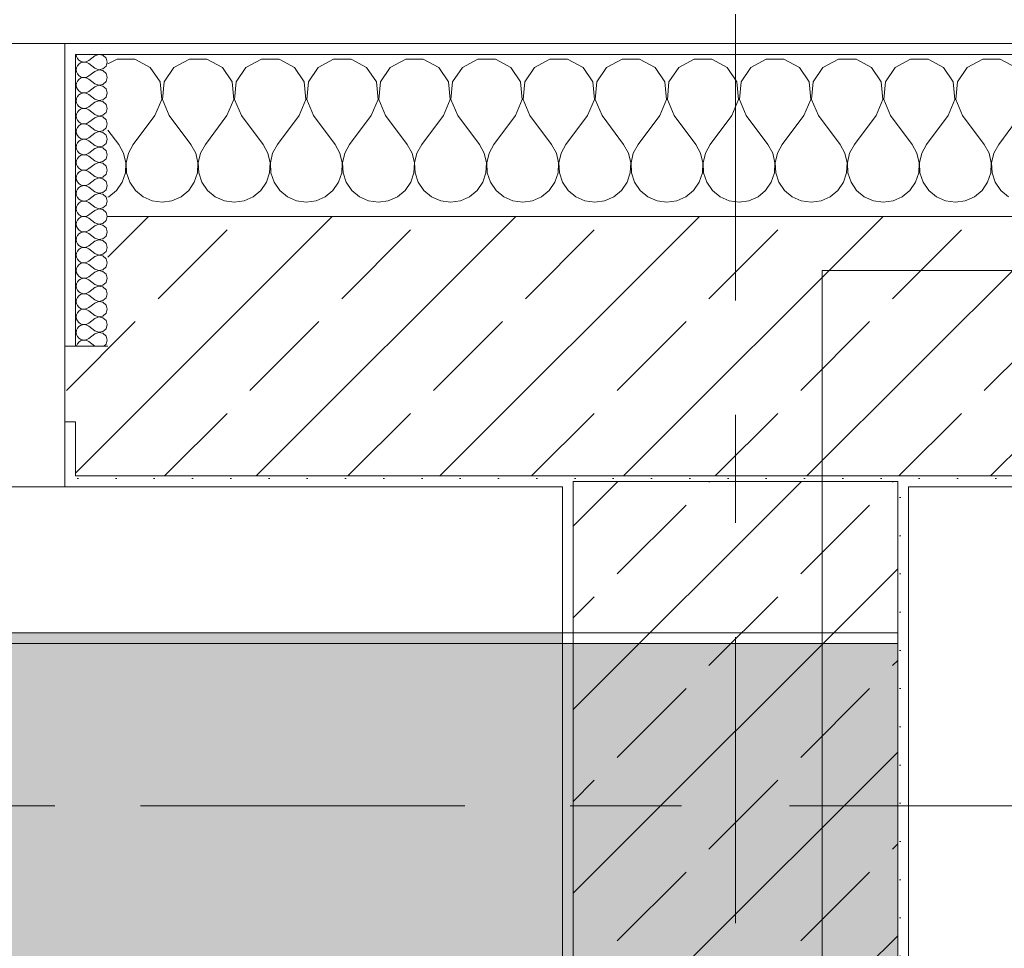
# Model space of a CAD drawing. Header units: metres. Extents: x -3.6 to 84.5, y -11 to 16.8.
# Tile 194 of 256: x 46.7 to 47.6, y 13 to 13.9. Entities that reach past the tile are written whole.
import ezdxf

# ---------------------------------------------------------------- set-up
doc = ezdxf.new("R2010")
doc.units = ezdxf.units.M
doc.header["$MEASUREMENT"] = 0
doc.linetypes.add('Achse', pattern=[0.2, 0.1, -0.05, 0, -0.05])
doc.linetypes.add('Strichlinie doppelt', pattern=[0.546806, 0.264583, -0.105833, 0.070556, -0.105833])
for name, color, linetype in [('451 - Universal.Achsen Raster', 7, 'Continuous'), ('604 - Struktur.Wand Aussen', 7, 'Continuous'), ('607 - Struktur.Stütze', 7, 'Continuous'), ('608 - Struktur.Träger', 7, 'Continuous'), ('610 - Struktur.Treppe_ Rampe', 7, 'Continuous')]:
    doc.layers.add(name, color=color, linetype=linetype)
pattern_1 = [(45, (0, 0), (-0.0848528, 0.0848528), []), (45, (-0.04243, 0.04243), (-0.0848528, 0.0848528), [0.09, -0.03])]
pattern_2 = [(45, (0, 0), (-0.01767767, 0.01767767), [0, -0.025])]
pattern_3 = [(0, (0, 0), (0, 0.08660254), [0, -0.05]), (0, (0.025, 0.0433), (0, 0.08660254), [0, -0.05])]

# ---------------------------------------------------------------- blocks, each defined once
blk = doc.blocks.new('*X39')
at = {"layer": '604 - Struktur.Wand Aussen', "color": 7, "linetype": 'Continuous', "lineweight": 5}
for p, q in [((46.75855, 13.84066), (46.75, 13.83608)), ((46.77479, 13.84066), (46.75855, 13.84066)), ((46.7891, 13.83299), (46.77479, 13.84066)), ((46.82521, 13.84066), (46.8109, 13.83299)), ((46.84145, 13.84066), (46.82521, 13.84066)), ((46.85576, 13.83299), (46.84145, 13.84066)), ((46.89188, 13.84066), (46.87757, 13.83299)), ((46.90812, 13.84066), (46.89188, 13.84066)), ((46.92243, 13.83299), (46.90812, 13.84066)), ((46.95855, 13.84066), (46.94424, 13.83299)), ((46.97479, 13.84066), (46.95855, 13.84066)), ((46.9891, 13.83299), (46.97479, 13.84066)), ((47.02521, 13.84066), (47.0109, 13.83299)), ((47.04145, 13.84066), (47.02521, 13.84066)), ((47.05576, 13.83299), (47.04145, 13.84066)), ((47.09188, 13.84066), (47.07757, 13.83299)), ((47.10812, 13.84066), (47.09188, 13.84066)), ((47.12243, 13.83299), (47.10812, 13.84066)), ((47.15855, 13.84066), (47.14424, 13.83299)), ((47.17479, 13.84066), (47.15855, 13.84066)), ((47.1891, 13.83299), (47.17479, 13.84066)), ((47.22521, 13.84066), (47.2109, 13.83299)), ((47.24145, 13.84066), (47.22521, 13.84066)), ((47.25576, 13.83299), (47.24145, 13.84066)), ((47.29188, 13.84066), (47.27757, 13.83299)), ((47.30812, 13.84066), (47.29188, 13.84066)), ((47.32243, 13.83299), (47.30812, 13.84066)), ((47.35855, 13.84066), (47.34424, 13.83299)), ((47.37479, 13.84066), (47.35855, 13.84066)), ((47.3891, 13.83299), (47.37479, 13.84066)), ((47.42521, 13.84066), (47.4109, 13.83299)), ((47.44145, 13.84066), (47.42521, 13.84066)), ((47.45576, 13.83299), (47.44145, 13.84066)), ((47.49188, 13.84066), (47.47757, 13.83299)), ((47.50812, 13.84066), (47.49188, 13.84066)), ((47.52243, 13.83299), (47.50812, 13.84066)), ((47.55855, 13.84066), (47.54424, 13.83299)), ((47.57479, 13.84066), (47.55855, 13.84066)), ((47.5891, 13.83299), (47.57479, 13.84066)), ((46.79808, 13.81947), (46.7891, 13.83299)), ((46.8109, 13.83299), (46.80192, 13.81947)), ((46.86475, 13.81947), (46.85576, 13.83299)), ((46.87757, 13.83299), (46.86858, 13.81947)), ((46.93142, 13.81947), (46.92243, 13.83299)), ((46.94424, 13.83299), (46.93525, 13.81947)), ((46.99808, 13.81947), (46.9891, 13.83299)), ((47.0109, 13.83299), (47.00192, 13.81947)), ((47.06475, 13.81947), (47.05576, 13.83299)), ((47.07757, 13.83299), (47.06858, 13.81947)), ((47.13142, 13.81947), (47.12243, 13.83299)), ((47.14424, 13.83299), (47.13525, 13.81947)), ((47.19808, 13.81947), (47.1891, 13.83299)), ((47.2109, 13.83299), (47.20192, 13.81947)), ((47.26475, 13.81947), (47.25576, 13.83299)), ((47.27757, 13.83299), (47.26858, 13.81947)), ((47.33142, 13.81947), (47.32243, 13.83299)), ((47.34424, 13.83299), (47.33525, 13.81947)), ((47.39808, 13.81947), (47.3891, 13.83299)), ((47.4109, 13.83299), (47.40192, 13.81947)), ((47.46475, 13.81947), (47.45576, 13.83299)), ((47.47757, 13.83299), (47.46858, 13.81947)), ((47.53142, 13.81947), (47.52243, 13.83299)), ((47.54424, 13.83299), (47.53525, 13.81947)), ((46.79962, 13.8033), (46.79808, 13.81947)), ((46.80192, 13.81947), (46.80038, 13.8033)), ((46.86629, 13.8033), (46.86475, 13.81947)), ((46.86858, 13.81947), (46.86705, 13.8033)), ((46.93295, 13.8033), (46.93142, 13.81947)), ((46.93525, 13.81947), (46.93371, 13.8033)), ((46.99962, 13.8033), (46.99808, 13.81947)), ((47.00192, 13.81947), (47.00038, 13.8033)), ((47.06629, 13.8033), (47.06475, 13.81947)), ((47.06858, 13.81947), (47.06705, 13.8033)), ((47.13295, 13.8033), (47.13142, 13.81947)), ((47.13525, 13.81947), (47.13371, 13.8033)), ((47.19962, 13.8033), (47.19808, 13.81947)), ((47.20192, 13.81947), (47.20038, 13.8033)), ((47.26629, 13.8033), (47.26475, 13.81947)), ((47.26858, 13.81947), (47.26705, 13.8033)), ((47.33295, 13.8033), (47.33142, 13.81947)), ((47.33525, 13.81947), (47.33371, 13.8033)), ((47.39962, 13.8033), (47.39808, 13.81947)), ((47.40192, 13.81947), (47.40038, 13.8033)), ((47.46629, 13.8033), (47.46475, 13.81947)), ((47.46858, 13.81947), (47.46705, 13.8033)), ((47.53295, 13.8033), (47.53142, 13.81947)), ((47.53525, 13.81947), (47.53371, 13.8033)), ((46.79333, 13.78833), (46.79962, 13.8033)), ((46.80038, 13.8033), (46.80667, 13.78833)), ((46.86, 13.78833), (46.86629, 13.8033)), ((46.86705, 13.8033), (46.87333, 13.78833)), ((46.92667, 13.78833), (46.93295, 13.8033)), ((46.93371, 13.8033), (46.94, 13.78833)), ((46.99333, 13.78833), (46.99962, 13.8033)), ((47.00038, 13.8033), (47.00667, 13.78833)), ((47.06, 13.78833), (47.06629, 13.8033)), ((47.06705, 13.8033), (47.07333, 13.78833)), ((47.12667, 13.78833), (47.13295, 13.8033)), ((47.13371, 13.8033), (47.14, 13.78833)), ((47.19333, 13.78833), (47.19962, 13.8033)), ((47.20038, 13.8033), (47.20667, 13.78833)), ((47.26, 13.78833), (47.26629, 13.8033)), ((47.26705, 13.8033), (47.27333, 13.78833)), ((47.32667, 13.78833), (47.33295, 13.8033)), ((47.33371, 13.8033), (47.34, 13.78833)), ((47.39333, 13.78833), (47.39962, 13.8033)), ((47.40038, 13.8033), (47.40667, 13.78833)), ((47.46, 13.78833), (47.46629, 13.8033)), ((47.46705, 13.8033), (47.47333, 13.78833)), ((47.52667, 13.78833), (47.53295, 13.8033)), ((47.53371, 13.8033), (47.54, 13.78833)), ((46.79333, 13.78833), (46.77333, 13.76167)), ((46.80667, 13.78833), (46.82667, 13.76167)), ((46.86, 13.78833), (46.84, 13.76167)), ((46.87333, 13.78833), (46.89333, 13.76167)), ((46.92667, 13.78833), (46.90667, 13.76167)), ((46.94, 13.78833), (46.96, 13.76167)), ((46.99333, 13.78833), (46.97333, 13.76167)), ((47.00667, 13.78833), (47.02667, 13.76167)), ((47.06, 13.78833), (47.04, 13.76167)), ((47.07333, 13.78833), (47.09333, 13.76167)), ((47.12667, 13.78833), (47.10667, 13.76167)), ((47.14, 13.78833), (47.16, 13.76167)), ((47.19333, 13.78833), (47.17333, 13.76167)), ((47.20667, 13.78833), (47.22667, 13.76167)), ((47.26, 13.78833), (47.24, 13.76167)), ((47.27333, 13.78833), (47.29333, 13.76167)), ((47.32667, 13.78833), (47.30667, 13.76167)), ((47.34, 13.78833), (47.36, 13.76167)), ((47.39333, 13.78833), (47.37333, 13.76167)), ((47.40667, 13.78833), (47.42667, 13.76167)), ((47.46, 13.78833), (47.44, 13.76167)), ((47.47333, 13.78833), (47.49333, 13.76167)), ((47.52667, 13.78833), (47.50667, 13.76167)), ((47.54, 13.78833), (47.56, 13.76167)), ((47.59333, 13.78833), (47.57333, 13.76167)), ((46.75, 13.775), (46.76, 13.76167)), ((46.76445, 13.75362), (46.76, 13.76167)), ((46.76653, 13.74466), (46.76445, 13.75362)), ((46.76888, 13.75362), (46.7668, 13.74466)), ((46.77333, 13.76167), (46.76888, 13.75362)), ((46.83112, 13.75362), (46.82667, 13.76167)), ((46.8332, 13.74466), (46.83112, 13.75362)), ((46.83555, 13.75362), (46.83347, 13.74466)), ((46.84, 13.76167), (46.83555, 13.75362)), ((46.89778, 13.75362), (46.89333, 13.76167)), ((46.89987, 13.74466), (46.89778, 13.75362)), ((46.90222, 13.75362), (46.90013, 13.74466)), ((46.90667, 13.76167), (46.90222, 13.75362)), ((46.96445, 13.75362), (46.96, 13.76167)), ((46.96653, 13.74466), (46.96445, 13.75362)), ((46.96888, 13.75362), (46.9668, 13.74466)), ((46.97333, 13.76167), (46.96888, 13.75362)), ((47.03112, 13.75362), (47.02667, 13.76167)), ((47.0332, 13.74466), (47.03112, 13.75362)), ((47.03555, 13.75362), (47.03347, 13.74466)), ((47.04, 13.76167), (47.03555, 13.75362)), ((47.09778, 13.75362), (47.09333, 13.76167)), ((47.09987, 13.74466), (47.09778, 13.75362)), ((47.10222, 13.75362), (47.10013, 13.74466)), ((47.10667, 13.76167), (47.10222, 13.75362)), ((47.16445, 13.75362), (47.16, 13.76167)), ((47.16653, 13.74466), (47.16445, 13.75362)), ((47.16888, 13.75362), (47.1668, 13.74466)), ((47.17333, 13.76167), (47.16888, 13.75362)), ((47.23112, 13.75362), (47.22667, 13.76167)), ((47.2332, 13.74466), (47.23112, 13.75362)), ((47.23555, 13.75362), (47.23347, 13.74466)), ((47.24, 13.76167), (47.23555, 13.75362)), ((47.29778, 13.75362), (47.29333, 13.76167)), ((47.29987, 13.74466), (47.29778, 13.75362)), ((47.30222, 13.75362), (47.30013, 13.74466)), ((47.30667, 13.76167), (47.30222, 13.75362)), ((47.36445, 13.75362), (47.36, 13.76167)), ((47.36653, 13.74466), (47.36445, 13.75362)), ((47.36888, 13.75362), (47.3668, 13.74466)), ((47.37333, 13.76167), (47.36888, 13.75362)), ((47.43112, 13.75362), (47.42667, 13.76167)), ((47.4332, 13.74466), (47.43112, 13.75362)), ((47.43555, 13.75362), (47.43347, 13.74466)), ((47.44, 13.76167), (47.43555, 13.75362)), ((47.49778, 13.75362), (47.49333, 13.76167)), ((47.49987, 13.74466), (47.49778, 13.75362)), ((47.50222, 13.75362), (47.50013, 13.74466)), ((47.50667, 13.76167), (47.50222, 13.75362)), ((47.56445, 13.75362), (47.56, 13.76167)), ((47.56653, 13.74466), (47.56445, 13.75362)), ((47.56888, 13.75362), (47.5668, 13.74466)), ((47.57333, 13.76167), (47.56888, 13.75362)), ((46.76609, 13.73547), (46.76653, 13.74466)), ((46.7668, 13.74466), (46.76725, 13.73547)), ((46.83275, 13.73547), (46.8332, 13.74466)), ((46.83347, 13.74466), (46.83391, 13.73547)), ((46.89942, 13.73547), (46.89987, 13.74466)), ((46.90013, 13.74466), (46.90058, 13.73547)), ((46.96609, 13.73547), (46.96653, 13.74466)), ((46.9668, 13.74466), (46.96725, 13.73547)), ((47.03275, 13.73547), (47.0332, 13.74466)), ((47.03347, 13.74466), (47.03391, 13.73547)), ((47.09942, 13.73547), (47.09987, 13.74466)), ((47.10013, 13.74466), (47.10058, 13.73547)), ((47.16609, 13.73547), (47.16653, 13.74466)), ((47.1668, 13.74466), (47.16725, 13.73547)), ((47.23275, 13.73547), (47.2332, 13.74466)), ((47.23347, 13.74466), (47.23391, 13.73547)), ((47.29942, 13.73547), (47.29987, 13.74466)), ((47.30013, 13.74466), (47.30058, 13.73547)), ((47.36609, 13.73547), (47.36653, 13.74466)), ((47.3668, 13.74466), (47.36725, 13.73547)), ((47.43275, 13.73547), (47.4332, 13.74466)), ((47.43347, 13.74466), (47.43391, 13.73547)), ((47.49942, 13.73547), (47.49987, 13.74466)), ((47.50013, 13.74466), (47.50058, 13.73547)), ((47.56609, 13.73547), (47.56653, 13.74466)), ((47.5668, 13.74466), (47.56725, 13.73547)), ((46.76315, 13.72676), (46.76609, 13.73547)), ((46.76725, 13.73547), (46.77019, 13.72676)), ((46.82981, 13.72676), (46.83275, 13.73547)), ((46.83391, 13.73547), (46.83685, 13.72676)), ((46.89648, 13.72676), (46.89942, 13.73547)), ((46.90058, 13.73547), (46.90352, 13.72676)), ((46.96315, 13.72676), (46.96609, 13.73547)), ((46.96725, 13.73547), (46.97019, 13.72676)), ((47.02981, 13.72676), (47.03275, 13.73547)), ((47.03391, 13.73547), (47.03685, 13.72676)), ((47.09648, 13.72676), (47.09942, 13.73547)), ((47.10058, 13.73547), (47.10352, 13.72676)), ((47.16315, 13.72676), (47.16609, 13.73547)), ((47.16725, 13.73547), (47.17019, 13.72676)), ((47.22981, 13.72676), (47.23275, 13.73547)), ((47.23391, 13.73547), (47.23685, 13.72676)), ((47.29648, 13.72676), (47.29942, 13.73547)), ((47.30058, 13.73547), (47.30352, 13.72676)), ((47.36315, 13.72676), (47.36609, 13.73547)), ((47.36725, 13.73547), (47.37019, 13.72676)), ((47.42981, 13.72676), (47.43275, 13.73547)), ((47.43391, 13.73547), (47.43685, 13.72676)), ((47.49648, 13.72676), (47.49942, 13.73547)), ((47.50058, 13.73547), (47.50352, 13.72676)), ((47.56315, 13.72676), (47.56609, 13.73547)), ((47.56725, 13.73547), (47.57019, 13.72676)), ((46.75794, 13.71918), (46.76315, 13.72676)), ((46.77019, 13.72676), (46.77539, 13.71918)), ((46.82461, 13.71918), (46.82981, 13.72676)), ((46.83685, 13.72676), (46.84206, 13.71918)), ((46.89127, 13.71918), (46.89648, 13.72676)), ((46.90352, 13.72676), (46.90873, 13.71918)), ((46.95794, 13.71918), (46.96315, 13.72676)), ((46.97019, 13.72676), (46.97539, 13.71918)), ((47.02461, 13.71918), (47.02981, 13.72676)), ((47.03685, 13.72676), (47.04206, 13.71918)), ((47.09127, 13.71918), (47.09648, 13.72676)), ((47.10352, 13.72676), (47.10873, 13.71918)), ((47.15794, 13.71918), (47.16315, 13.72676)), ((47.17019, 13.72676), (47.17539, 13.71918)), ((47.22461, 13.71918), (47.22981, 13.72676)), ((47.23685, 13.72676), (47.24206, 13.71918)), ((47.29127, 13.71918), (47.29648, 13.72676)), ((47.30352, 13.72676), (47.30873, 13.71918)), ((47.35794, 13.71918), (47.36315, 13.72676)), ((47.37019, 13.72676), (47.37539, 13.71918)), ((47.42461, 13.71918), (47.42981, 13.72676)), ((47.43685, 13.72676), (47.44206, 13.71918)), ((47.49127, 13.71918), (47.49648, 13.72676)), ((47.50352, 13.72676), (47.50873, 13.71918)), ((47.55794, 13.71918), (47.56315, 13.72676)), ((47.57019, 13.72676), (47.57539, 13.71918)), ((46.75086, 13.71331), (46.75794, 13.71918)), ((46.77539, 13.71918), (46.78248, 13.71331)), ((46.81752, 13.71331), (46.82461, 13.71918)), ((46.84206, 13.71918), (46.84914, 13.71331)), ((46.88419, 13.71331), (46.89127, 13.71918)), ((46.90873, 13.71918), (46.91581, 13.71331)), ((46.95086, 13.71331), (46.95794, 13.71918)), ((46.97539, 13.71918), (46.98248, 13.71331)), ((47.01752, 13.71331), (47.02461, 13.71918)), ((47.04206, 13.71918), (47.04914, 13.71331)), ((47.08419, 13.71331), (47.09127, 13.71918)), ((47.10873, 13.71918), (47.11581, 13.71331)), ((47.15086, 13.71331), (47.15794, 13.71918)), ((47.17539, 13.71918), (47.18248, 13.71331)), ((47.21752, 13.71331), (47.22461, 13.71918)), ((47.24206, 13.71918), (47.24914, 13.71331)), ((47.28419, 13.71331), (47.29127, 13.71918)), ((47.30873, 13.71918), (47.31581, 13.71331)), ((47.35086, 13.71331), (47.35794, 13.71918)), ((47.37539, 13.71918), (47.38248, 13.71331)), ((47.41752, 13.71331), (47.42461, 13.71918)), ((47.44206, 13.71918), (47.44914, 13.71331)), ((47.48419, 13.71331), (47.49127, 13.71918)), ((47.50873, 13.71918), (47.51581, 13.71331)), ((47.55086, 13.71331), (47.55794, 13.71918)), ((47.57539, 13.71918), (47.58248, 13.71331)), ((46.75, 13.71293), (46.75086, 13.71331)), ((46.78248, 13.71331), (46.79089, 13.7096)), ((46.79089, 13.7096), (46.8, 13.70833)), ((46.8, 13.70833), (46.80911, 13.7096)), ((46.80911, 13.7096), (46.81752, 13.71331)), ((46.84914, 13.71331), (46.85756, 13.7096)), ((46.85756, 13.7096), (46.86667, 13.70833)), ((46.86667, 13.70833), (46.87578, 13.7096)), ((46.87578, 13.7096), (46.88419, 13.71331)), ((46.91581, 13.71331), (46.92422, 13.7096)), ((46.92422, 13.7096), (46.93333, 13.70833)), ((46.93333, 13.70833), (46.94244, 13.7096)), ((46.94244, 13.7096), (46.95086, 13.71331)), ((46.98248, 13.71331), (46.99089, 13.7096)), ((46.99089, 13.7096), (47, 13.70833)), ((47, 13.70833), (47.00911, 13.7096)), ((47.00911, 13.7096), (47.01752, 13.71331)), ((47.04914, 13.71331), (47.05756, 13.7096)), ((47.05756, 13.7096), (47.06667, 13.70833)), ((47.06667, 13.70833), (47.07578, 13.7096)), ((47.07578, 13.7096), (47.08419, 13.71331)), ((47.11581, 13.71331), (47.12422, 13.7096)), ((47.12422, 13.7096), (47.13333, 13.70833)), ((47.13333, 13.70833), (47.14244, 13.7096)), ((47.14244, 13.7096), (47.15086, 13.71331)), ((47.18248, 13.71331), (47.19089, 13.7096)), ((47.19089, 13.7096), (47.2, 13.70833)), ((47.2, 13.70833), (47.20911, 13.7096)), ((47.20911, 13.7096), (47.21752, 13.71331)), ((47.24914, 13.71331), (47.25756, 13.7096)), ((47.25756, 13.7096), (47.26667, 13.70833)), ((47.26667, 13.70833), (47.27578, 13.7096)), ((47.27578, 13.7096), (47.28419, 13.71331)), ((47.31581, 13.71331), (47.32422, 13.7096)), ((47.32422, 13.7096), (47.33333, 13.70833)), ((47.33333, 13.70833), (47.34244, 13.7096)), ((47.34244, 13.7096), (47.35086, 13.71331)), ((47.38248, 13.71331), (47.39089, 13.7096)), ((47.39089, 13.7096), (47.4, 13.70833)), ((47.4, 13.70833), (47.40911, 13.7096)), ((47.40911, 13.7096), (47.41752, 13.71331)), ((47.44914, 13.71331), (47.45756, 13.7096)), ((47.45756, 13.7096), (47.46667, 13.70833)), ((47.46667, 13.70833), (47.47578, 13.7096)), ((47.47578, 13.7096), (47.48419, 13.71331)), ((47.51581, 13.71331), (47.52422, 13.7096)), ((47.52422, 13.7096), (47.53333, 13.70833)), ((47.53333, 13.70833), (47.54244, 13.7096)), ((47.54244, 13.7096), (47.55086, 13.71331))]:
    blk.add_line(p, q, dxfattribs=at)
blk = doc.blocks.new('*X66')
at = {"layer": '604 - Struktur.Wand Aussen', "color": 7, "linetype": 'Continuous', "lineweight": 5}
for p, q in [((46.72071, 13.845), (46.72099, 13.84305)), ((46.7415, 13.84497), (46.73786, 13.84357)), ((46.74534, 13.84425), (46.7415, 13.84497)), ((46.74822, 13.84161), (46.74534, 13.84425)), ((46.72099, 13.84305), (46.72178, 13.84124)), ((46.72178, 13.84124), (46.72304, 13.83973)), ((46.72304, 13.83599), (46.72178, 13.83447)), ((46.72304, 13.83973), (46.72466, 13.83861)), ((46.72466, 13.8371), (46.72304, 13.83599)), ((46.72466, 13.83861), (46.72653, 13.83798)), ((46.72653, 13.83773), (46.72466, 13.8371)), ((46.72653, 13.83798), (46.7285, 13.83789)), ((46.7285, 13.83783), (46.72653, 13.83773)), ((46.7285, 13.83789), (46.73042, 13.83833)), ((46.73042, 13.83738), (46.7285, 13.83783)), ((46.73042, 13.83833), (46.73214, 13.83929)), ((46.73214, 13.83643), (46.73042, 13.83738)), ((46.73786, 13.84357), (46.73214, 13.83929)), ((46.73786, 13.83214), (46.73214, 13.83643)), ((46.74929, 13.83786), (46.74822, 13.84161)), ((46.74822, 13.8341), (46.74929, 13.83786)), ((46.72099, 13.83267), (46.72071, 13.83071)), ((46.72071, 13.83071), (46.72099, 13.82876)), ((46.72178, 13.83447), (46.72099, 13.83267)), ((46.72099, 13.82876), (46.72178, 13.82696)), ((46.72178, 13.82696), (46.72304, 13.82544)), ((46.72304, 13.82544), (46.72466, 13.82433)), ((46.73786, 13.82929), (46.73214, 13.825)), ((46.73786, 13.83214), (46.7415, 13.83074)), ((46.7415, 13.83069), (46.73786, 13.82929)), ((46.7415, 13.83074), (46.74534, 13.83147)), ((46.74534, 13.82996), (46.7415, 13.83069)), ((46.74534, 13.83147), (46.74822, 13.8341)), ((46.74822, 13.82733), (46.74534, 13.82996)), ((46.74929, 13.82357), (46.74822, 13.82733)), ((46.72099, 13.81838), (46.72071, 13.81643)), ((46.72071, 13.81643), (46.72099, 13.81448)), ((46.72178, 13.82018), (46.72099, 13.81838)), ((46.72304, 13.8217), (46.72178, 13.82018)), ((46.72466, 13.82282), (46.72304, 13.8217)), ((46.72466, 13.82433), (46.72653, 13.8237)), ((46.72653, 13.82345), (46.72466, 13.82282)), ((46.72653, 13.8237), (46.7285, 13.8236)), ((46.7285, 13.82354), (46.72653, 13.82345)), ((46.7285, 13.8236), (46.73042, 13.82405)), ((46.73042, 13.8231), (46.7285, 13.82354)), ((46.73042, 13.82405), (46.73214, 13.825)), ((46.73214, 13.82214), (46.73042, 13.8231)), ((46.73786, 13.81786), (46.73214, 13.82214)), ((46.73786, 13.81786), (46.7415, 13.81646)), ((46.7415, 13.8164), (46.73786, 13.815)), ((46.7415, 13.81646), (46.74534, 13.81718)), ((46.74534, 13.81567), (46.7415, 13.8164)), ((46.74534, 13.81718), (46.74822, 13.81982)), ((46.74822, 13.81982), (46.74929, 13.82357)), ((46.72099, 13.81448), (46.72178, 13.81267)), ((46.72178, 13.81267), (46.72304, 13.81116)), ((46.72304, 13.80742), (46.72178, 13.8059)), ((46.72304, 13.81116), (46.72466, 13.81004)), ((46.72466, 13.80853), (46.72304, 13.80742)), ((46.72466, 13.81004), (46.72653, 13.80941)), ((46.72653, 13.80916), (46.72466, 13.80853)), ((46.72653, 13.80941), (46.7285, 13.80931)), ((46.7285, 13.80926), (46.72653, 13.80916)), ((46.7285, 13.80931), (46.73042, 13.80976)), ((46.73042, 13.80881), (46.7285, 13.80926)), ((46.73042, 13.80976), (46.73214, 13.81071)), ((46.73214, 13.80786), (46.73042, 13.80881)), ((46.73786, 13.815), (46.73214, 13.81071)), ((46.73786, 13.80357), (46.73214, 13.80786)), ((46.74822, 13.81304), (46.74534, 13.81567)), ((46.74929, 13.80929), (46.74822, 13.81304)), ((46.74822, 13.80553), (46.74929, 13.80929)), ((46.72099, 13.80409), (46.72071, 13.80214)), ((46.72071, 13.80214), (46.72099, 13.80019)), ((46.72178, 13.8059), (46.72099, 13.80409)), ((46.72099, 13.80019), (46.72178, 13.79839)), ((46.72178, 13.79839), (46.72304, 13.79687)), ((46.73786, 13.80071), (46.73214, 13.79643)), ((46.73786, 13.80357), (46.7415, 13.80217)), ((46.7415, 13.80211), (46.73786, 13.80071)), ((46.7415, 13.80217), (46.74534, 13.8029)), ((46.74534, 13.80139), (46.7415, 13.80211)), ((46.74534, 13.8029), (46.74822, 13.80553)), ((46.74822, 13.79876), (46.74534, 13.80139)), ((46.74929, 13.795), (46.74822, 13.79876)), ((46.72099, 13.78981), (46.72071, 13.78786)), ((46.72178, 13.79161), (46.72099, 13.78981)), ((46.72304, 13.79313), (46.72178, 13.79161)), ((46.72304, 13.79687), (46.72466, 13.79575)), ((46.72466, 13.79425), (46.72304, 13.79313)), ((46.72466, 13.79575), (46.72653, 13.79512)), ((46.72653, 13.79488), (46.72466, 13.79425)), ((46.72653, 13.79512), (46.7285, 13.79503)), ((46.7285, 13.79497), (46.72653, 13.79488)), ((46.7285, 13.79503), (46.73042, 13.79547)), ((46.73042, 13.79453), (46.7285, 13.79497)), ((46.73042, 13.79547), (46.73214, 13.79643)), ((46.73214, 13.79357), (46.73042, 13.79453)), ((46.73786, 13.78929), (46.73214, 13.79357)), ((46.73786, 13.78929), (46.7415, 13.78789)), ((46.74534, 13.78861), (46.74822, 13.79124)), ((46.74822, 13.79124), (46.74929, 13.795)), ((46.72071, 13.78786), (46.72099, 13.78591)), ((46.72099, 13.78591), (46.72178, 13.7841)), ((46.72178, 13.7841), (46.72304, 13.78258)), ((46.72304, 13.78258), (46.72466, 13.78147)), ((46.72466, 13.77996), (46.72304, 13.77884)), ((46.72466, 13.78147), (46.72653, 13.78084)), ((46.72653, 13.78059), (46.72466, 13.77996)), ((46.72653, 13.78084), (46.7285, 13.78074)), ((46.7285, 13.78069), (46.72653, 13.78059)), ((46.7285, 13.78074), (46.73042, 13.78119)), ((46.73042, 13.78024), (46.7285, 13.78069)), ((46.73042, 13.78119), (46.73214, 13.78214)), ((46.73214, 13.77929), (46.73042, 13.78024)), ((46.73786, 13.78643), (46.73214, 13.78214)), ((46.7415, 13.78783), (46.73786, 13.78643)), ((46.7415, 13.78789), (46.74534, 13.78861)), ((46.74534, 13.7871), (46.7415, 13.78783)), ((46.74822, 13.78447), (46.74534, 13.7871)), ((46.74929, 13.78071), (46.74822, 13.78447)), ((46.74822, 13.77696), (46.74929, 13.78071)), ((46.72099, 13.77552), (46.72071, 13.77357)), ((46.72071, 13.77357), (46.72099, 13.77162)), ((46.72178, 13.77733), (46.72099, 13.77552)), ((46.72099, 13.77162), (46.72178, 13.76982)), ((46.72304, 13.77884), (46.72178, 13.77733)), ((46.73786, 13.775), (46.73214, 13.77929)), ((46.73786, 13.77214), (46.73214, 13.76786)), ((46.73786, 13.775), (46.7415, 13.7736)), ((46.7415, 13.77354), (46.73786, 13.77214)), ((46.7415, 13.7736), (46.74534, 13.77433)), ((46.74534, 13.77282), (46.7415, 13.77354)), ((46.74534, 13.77433), (46.74822, 13.77696)), ((46.74822, 13.77018), (46.74534, 13.77282)), ((46.72178, 13.76304), (46.72099, 13.76124)), ((46.72178, 13.76982), (46.72304, 13.7683)), ((46.72304, 13.76456), (46.72178, 13.76304)), ((46.72304, 13.7683), (46.72466, 13.76718)), ((46.72466, 13.76567), (46.72304, 13.76456)), ((46.72466, 13.76718), (46.72653, 13.76655)), ((46.72653, 13.7663), (46.72466, 13.76567)), ((46.72653, 13.76655), (46.7285, 13.76646)), ((46.7285, 13.7664), (46.72653, 13.7663)), ((46.7285, 13.76646), (46.73042, 13.7669)), ((46.73042, 13.76595), (46.7285, 13.7664)), ((46.73042, 13.7669), (46.73214, 13.76786)), ((46.73214, 13.765), (46.73042, 13.76595)), ((46.73786, 13.76071), (46.73214, 13.765)), ((46.74534, 13.76004), (46.74822, 13.76267)), ((46.74929, 13.76643), (46.74822, 13.77018)), ((46.74822, 13.76267), (46.74929, 13.76643)), ((46.72099, 13.76124), (46.72071, 13.75929)), ((46.72071, 13.75929), (46.72099, 13.75733)), ((46.72099, 13.75733), (46.72178, 13.75553)), ((46.72178, 13.75553), (46.72304, 13.75401)), ((46.72304, 13.75401), (46.72466, 13.7529)), ((46.72466, 13.7529), (46.72653, 13.75227)), ((46.7285, 13.75217), (46.73042, 13.75262)), ((46.73042, 13.75262), (46.73214, 13.75357)), ((46.73786, 13.75786), (46.73214, 13.75357)), ((46.73786, 13.76071), (46.7415, 13.75931)), ((46.7415, 13.75926), (46.73786, 13.75786)), ((46.7415, 13.75931), (46.74534, 13.76004)), ((46.74534, 13.75853), (46.7415, 13.75926)), ((46.74822, 13.7559), (46.74534, 13.75853)), ((46.74929, 13.75214), (46.74822, 13.7559)), ((46.72099, 13.74695), (46.72071, 13.745)), ((46.72071, 13.745), (46.72099, 13.74305)), ((46.72178, 13.74876), (46.72099, 13.74695)), ((46.72304, 13.75027), (46.72178, 13.74876)), ((46.72466, 13.75139), (46.72304, 13.75027)), ((46.72653, 13.75202), (46.72466, 13.75139)), ((46.72653, 13.75227), (46.7285, 13.75217)), ((46.7285, 13.75211), (46.72653, 13.75202)), ((46.73042, 13.75167), (46.7285, 13.75211)), ((46.73214, 13.75071), (46.73042, 13.75167)), ((46.73786, 13.74643), (46.73214, 13.75071)), ((46.73786, 13.74357), (46.73214, 13.73929)), ((46.73786, 13.74643), (46.7415, 13.74503)), ((46.7415, 13.74497), (46.73786, 13.74357)), ((46.7415, 13.74503), (46.74534, 13.74575)), ((46.74534, 13.74425), (46.7415, 13.74497)), ((46.74534, 13.74575), (46.74822, 13.74839)), ((46.74822, 13.74161), (46.74534, 13.74425)), ((46.74822, 13.74839), (46.74929, 13.75214)), ((46.72099, 13.74305), (46.72178, 13.74124)), ((46.72178, 13.73447), (46.72099, 13.73267)), ((46.72178, 13.74124), (46.72304, 13.73973)), ((46.72304, 13.73599), (46.72178, 13.73447)), ((46.72304, 13.73973), (46.72466, 13.73861)), ((46.72466, 13.7371), (46.72304, 13.73599)), ((46.72466, 13.73861), (46.72653, 13.73798)), ((46.72653, 13.73773), (46.72466, 13.7371)), ((46.72653, 13.73798), (46.7285, 13.73789)), ((46.7285, 13.73783), (46.72653, 13.73773)), ((46.7285, 13.73789), (46.73042, 13.73833)), ((46.73042, 13.73738), (46.7285, 13.73783)), ((46.73042, 13.73833), (46.73214, 13.73929)), ((46.73214, 13.73643), (46.73042, 13.73738)), ((46.73786, 13.73214), (46.73214, 13.73643)), ((46.74929, 13.73786), (46.74822, 13.74161)), ((46.74822, 13.7341), (46.74929, 13.73786)), ((46.72099, 13.73267), (46.72071, 13.73071)), ((46.72071, 13.73071), (46.72099, 13.72876)), ((46.72099, 13.72876), (46.72178, 13.72696)), ((46.72178, 13.72696), (46.72304, 13.72544)), ((46.72304, 13.72544), (46.72466, 13.72433)), ((46.73786, 13.72929), (46.73214, 13.725)), ((46.73786, 13.73214), (46.7415, 13.73074)), ((46.7415, 13.73069), (46.73786, 13.72929)), ((46.7415, 13.73074), (46.74534, 13.73147)), ((46.74534, 13.72996), (46.7415, 13.73069)), ((46.74534, 13.73147), (46.74822, 13.7341)), ((46.74822, 13.72733), (46.74534, 13.72996)), ((46.74929, 13.72357), (46.74822, 13.72733)), ((46.72099, 13.71838), (46.72071, 13.71643)), ((46.72071, 13.71643), (46.72099, 13.71448)), ((46.72178, 13.72018), (46.72099, 13.71838)), ((46.72304, 13.7217), (46.72178, 13.72018)), ((46.72466, 13.72282), (46.72304, 13.7217)), ((46.72466, 13.72433), (46.72653, 13.7237)), ((46.72653, 13.72345), (46.72466, 13.72282)), ((46.72653, 13.7237), (46.7285, 13.7236)), ((46.7285, 13.72354), (46.72653, 13.72345)), ((46.7285, 13.7236), (46.73042, 13.72405)), ((46.73042, 13.7231), (46.7285, 13.72354)), ((46.73042, 13.72405), (46.73214, 13.725)), ((46.73214, 13.72214), (46.73042, 13.7231)), ((46.73786, 13.71786), (46.73214, 13.72214)), ((46.73786, 13.71786), (46.7415, 13.71646)), ((46.7415, 13.7164), (46.73786, 13.715)), ((46.7415, 13.71646), (46.74534, 13.71718)), ((46.74534, 13.71567), (46.7415, 13.7164)), ((46.74534, 13.71718), (46.74822, 13.71982)), ((46.74822, 13.71982), (46.74929, 13.72357)), ((46.72099, 13.71448), (46.72178, 13.71267)), ((46.72178, 13.71267), (46.72304, 13.71116)), ((46.72304, 13.70742), (46.72178, 13.7059)), ((46.72304, 13.71116), (46.72466, 13.71004)), ((46.72466, 13.70853), (46.72304, 13.70742)), ((46.72466, 13.71004), (46.72653, 13.70941)), ((46.72653, 13.70916), (46.72466, 13.70853)), ((46.72653, 13.70941), (46.7285, 13.70931)), ((46.7285, 13.70926), (46.72653, 13.70916)), ((46.7285, 13.70931), (46.73042, 13.70976)), ((46.73042, 13.70881), (46.7285, 13.70926)), ((46.73042, 13.70976), (46.73214, 13.71071)), ((46.73214, 13.70786), (46.73042, 13.70881)), ((46.73786, 13.715), (46.73214, 13.71071)), ((46.73786, 13.70357), (46.73214, 13.70786)), ((46.74822, 13.71304), (46.74534, 13.71567)), ((46.74929, 13.70929), (46.74822, 13.71304)), ((46.74822, 13.70553), (46.74929, 13.70929)), ((46.72099, 13.70409), (46.72071, 13.70214)), ((46.72071, 13.70214), (46.72099, 13.70019)), ((46.72178, 13.7059), (46.72099, 13.70409)), ((46.72099, 13.70019), (46.72178, 13.69839)), ((46.72178, 13.69839), (46.72304, 13.69687)), ((46.73786, 13.70071), (46.73214, 13.69643)), ((46.73786, 13.70357), (46.7415, 13.70217)), ((46.7415, 13.70211), (46.73786, 13.70071)), ((46.7415, 13.70217), (46.74534, 13.7029)), ((46.74534, 13.70139), (46.7415, 13.70211)), ((46.74534, 13.7029), (46.74822, 13.70553)), ((46.74822, 13.69876), (46.74534, 13.70139)), ((46.74929, 13.695), (46.74822, 13.69876)), ((46.72099, 13.68981), (46.72071, 13.68786)), ((46.72178, 13.69161), (46.72099, 13.68981)), ((46.72304, 13.69313), (46.72178, 13.69161)), ((46.72304, 13.69687), (46.72466, 13.69575)), ((46.72466, 13.69425), (46.72304, 13.69313)), ((46.72466, 13.69575), (46.72653, 13.69512)), ((46.72653, 13.69488), (46.72466, 13.69425)), ((46.72653, 13.69512), (46.7285, 13.69503)), ((46.7285, 13.69497), (46.72653, 13.69488)), ((46.7285, 13.69503), (46.73042, 13.69547)), ((46.73042, 13.69453), (46.7285, 13.69497)), ((46.73042, 13.69547), (46.73214, 13.69643)), ((46.73214, 13.69357), (46.73042, 13.69453)), ((46.73786, 13.68929), (46.73214, 13.69357)), ((46.73786, 13.68929), (46.7415, 13.68789)), ((46.74534, 13.68861), (46.74822, 13.69124)), ((46.74822, 13.69124), (46.74929, 13.695)), ((46.72071, 13.68786), (46.72099, 13.68591)), ((46.72099, 13.68591), (46.72178, 13.6841)), ((46.72178, 13.6841), (46.72304, 13.68258)), ((46.72304, 13.68258), (46.72466, 13.68147)), ((46.72466, 13.67996), (46.72304, 13.67884)), ((46.72466, 13.68147), (46.72653, 13.68084)), ((46.72653, 13.68059), (46.72466, 13.67996)), ((46.72653, 13.68084), (46.7285, 13.68074)), ((46.7285, 13.68069), (46.72653, 13.68059)), ((46.7285, 13.68074), (46.73042, 13.68119)), ((46.73042, 13.68024), (46.7285, 13.68069)), ((46.73042, 13.68119), (46.73214, 13.68214)), ((46.73214, 13.67929), (46.73042, 13.68024)), ((46.73786, 13.68643), (46.73214, 13.68214)), ((46.7415, 13.68783), (46.73786, 13.68643)), ((46.7415, 13.68789), (46.74534, 13.68861)), ((46.74534, 13.6871), (46.7415, 13.68783)), ((46.74822, 13.68447), (46.74534, 13.6871)), ((46.74929, 13.68071), (46.74822, 13.68447)), ((46.74822, 13.67696), (46.74929, 13.68071)), ((46.72099, 13.67552), (46.72071, 13.67357)), ((46.72071, 13.67357), (46.72099, 13.67162)), ((46.72178, 13.67733), (46.72099, 13.67552)), ((46.72099, 13.67162), (46.72178, 13.66982)), ((46.72304, 13.67884), (46.72178, 13.67733)), ((46.73786, 13.675), (46.73214, 13.67929)), ((46.73786, 13.67214), (46.73214, 13.66786)), ((46.73786, 13.675), (46.7415, 13.6736)), ((46.7415, 13.67354), (46.73786, 13.67214)), ((46.7415, 13.6736), (46.74534, 13.67433)), ((46.74534, 13.67282), (46.7415, 13.67354)), ((46.74534, 13.67433), (46.74822, 13.67696)), ((46.74822, 13.67018), (46.74534, 13.67282)), ((46.72178, 13.66304), (46.72099, 13.66124)), ((46.72178, 13.66982), (46.72304, 13.6683)), ((46.72304, 13.66456), (46.72178, 13.66304)), ((46.72304, 13.6683), (46.72466, 13.66718)), ((46.72466, 13.66567), (46.72304, 13.66456)), ((46.72466, 13.66718), (46.72653, 13.66655)), ((46.72653, 13.6663), (46.72466, 13.66567)), ((46.72653, 13.66655), (46.7285, 13.66646)), ((46.7285, 13.6664), (46.72653, 13.6663)), ((46.7285, 13.66646), (46.73042, 13.6669)), ((46.73042, 13.66595), (46.7285, 13.6664)), ((46.73042, 13.6669), (46.73214, 13.66786)), ((46.73214, 13.665), (46.73042, 13.66595)), ((46.73786, 13.66071), (46.73214, 13.665)), ((46.74534, 13.66004), (46.74822, 13.66267)), ((46.74929, 13.66643), (46.74822, 13.67018)), ((46.74822, 13.66267), (46.74929, 13.66643)), ((46.72099, 13.66124), (46.72071, 13.65929)), ((46.72071, 13.65929), (46.72099, 13.65733)), ((46.72099, 13.65733), (46.72178, 13.65553)), ((46.72178, 13.65553), (46.72304, 13.65401)), ((46.72304, 13.65401), (46.72466, 13.6529)), ((46.72466, 13.6529), (46.72653, 13.65227)), ((46.7285, 13.65217), (46.73042, 13.65262)), ((46.73042, 13.65262), (46.73214, 13.65357)), ((46.73786, 13.65786), (46.73214, 13.65357)), ((46.73786, 13.66071), (46.7415, 13.65931)), ((46.7415, 13.65926), (46.73786, 13.65786)), ((46.7415, 13.65931), (46.74534, 13.66004)), ((46.74534, 13.65853), (46.7415, 13.65926)), ((46.74822, 13.6559), (46.74534, 13.65853)), ((46.74929, 13.65214), (46.74822, 13.6559)), ((46.72099, 13.64695), (46.72071, 13.645)), ((46.72071, 13.645), (46.72099, 13.64305)), ((46.72178, 13.64876), (46.72099, 13.64695)), ((46.72304, 13.65027), (46.72178, 13.64876)), ((46.72466, 13.65139), (46.72304, 13.65027)), ((46.72653, 13.65202), (46.72466, 13.65139)), ((46.72653, 13.65227), (46.7285, 13.65217)), ((46.7285, 13.65211), (46.72653, 13.65202)), ((46.73042, 13.65167), (46.7285, 13.65211)), ((46.73214, 13.65071), (46.73042, 13.65167)), ((46.73786, 13.64643), (46.73214, 13.65071)), ((46.73786, 13.64357), (46.73214, 13.63929)), ((46.73786, 13.64643), (46.7415, 13.64503)), ((46.7415, 13.64497), (46.73786, 13.64357)), ((46.7415, 13.64503), (46.74534, 13.64575)), ((46.74534, 13.64425), (46.7415, 13.64497)), ((46.74534, 13.64575), (46.74822, 13.64839)), ((46.74822, 13.64161), (46.74534, 13.64425)), ((46.74822, 13.64839), (46.74929, 13.65214)), ((46.72099, 13.64305), (46.72178, 13.64124)), ((46.72178, 13.63447), (46.72099, 13.63267)), ((46.72178, 13.64124), (46.72304, 13.63973)), ((46.72304, 13.63599), (46.72178, 13.63447)), ((46.72304, 13.63973), (46.72466, 13.63861)), ((46.72466, 13.6371), (46.72304, 13.63599)), ((46.72466, 13.63861), (46.72653, 13.63798)), ((46.72653, 13.63773), (46.72466, 13.6371)), ((46.72653, 13.63798), (46.7285, 13.63789)), ((46.7285, 13.63783), (46.72653, 13.63773)), ((46.7285, 13.63789), (46.73042, 13.63833)), ((46.73042, 13.63738), (46.7285, 13.63783)), ((46.73042, 13.63833), (46.73214, 13.63929)), ((46.73214, 13.63643), (46.73042, 13.63738)), ((46.73786, 13.63214), (46.73214, 13.63643)), ((46.74929, 13.63786), (46.74822, 13.64161)), ((46.74822, 13.6341), (46.74929, 13.63786)), ((46.72099, 13.63267), (46.72071, 13.63071)), ((46.72071, 13.63071), (46.72099, 13.62876)), ((46.72099, 13.62876), (46.72178, 13.62696)), ((46.72178, 13.62696), (46.72304, 13.62544)), ((46.72304, 13.62544), (46.72466, 13.62433)), ((46.73786, 13.62929), (46.73214, 13.625)), ((46.73786, 13.63214), (46.7415, 13.63074)), ((46.7415, 13.63069), (46.73786, 13.62929)), ((46.7415, 13.63074), (46.74534, 13.63147)), ((46.74534, 13.62996), (46.7415, 13.63069)), ((46.74534, 13.63147), (46.74822, 13.6341)), ((46.74822, 13.62733), (46.74534, 13.62996)), ((46.74929, 13.62357), (46.74822, 13.62733)), ((46.72099, 13.61838), (46.72071, 13.61643)), ((46.72071, 13.61643), (46.72099, 13.61448)), ((46.72178, 13.62018), (46.72099, 13.61838)), ((46.72304, 13.6217), (46.72178, 13.62018)), ((46.72466, 13.62282), (46.72304, 13.6217)), ((46.72466, 13.62433), (46.72653, 13.6237)), ((46.72653, 13.62345), (46.72466, 13.62282)), ((46.72653, 13.6237), (46.7285, 13.6236)), ((46.7285, 13.62354), (46.72653, 13.62345)), ((46.7285, 13.6236), (46.73042, 13.62405)), ((46.73042, 13.6231), (46.7285, 13.62354)), ((46.73042, 13.62405), (46.73214, 13.625)), ((46.73214, 13.62214), (46.73042, 13.6231)), ((46.73786, 13.61786), (46.73214, 13.62214)), ((46.73786, 13.61786), (46.7415, 13.61646)), ((46.7415, 13.6164), (46.73786, 13.615)), ((46.7415, 13.61646), (46.74534, 13.61718)), ((46.74534, 13.61567), (46.7415, 13.6164)), ((46.74534, 13.61718), (46.74822, 13.61982)), ((46.74822, 13.61982), (46.74929, 13.62357)), ((46.72099, 13.61448), (46.72178, 13.61267)), ((46.72178, 13.61267), (46.72304, 13.61116)), ((46.72304, 13.60742), (46.72178, 13.6059)), ((46.72304, 13.61116), (46.72466, 13.61004)), ((46.72466, 13.60853), (46.72304, 13.60742)), ((46.72466, 13.61004), (46.72653, 13.60941)), ((46.72653, 13.60916), (46.72466, 13.60853)), ((46.72653, 13.60941), (46.7285, 13.60931)), ((46.7285, 13.60926), (46.72653, 13.60916)), ((46.7285, 13.60931), (46.73042, 13.60976)), ((46.73042, 13.60881), (46.7285, 13.60926)), ((46.73042, 13.60976), (46.73214, 13.61071)), ((46.73214, 13.60786), (46.73042, 13.60881)), ((46.73786, 13.615), (46.73214, 13.61071)), ((46.73786, 13.60357), (46.73214, 13.60786)), ((46.74822, 13.61304), (46.74534, 13.61567)), ((46.74929, 13.60929), (46.74822, 13.61304)), ((46.74822, 13.60553), (46.74929, 13.60929)), ((46.72099, 13.60409), (46.72071, 13.60214)), ((46.72071, 13.60214), (46.72099, 13.60019)), ((46.72178, 13.6059), (46.72099, 13.60409)), ((46.72099, 13.60019), (46.72178, 13.59839)), ((46.72178, 13.59839), (46.72304, 13.59687)), ((46.73786, 13.60071), (46.73214, 13.59643)), ((46.73786, 13.60357), (46.7415, 13.60217)), ((46.7415, 13.60211), (46.73786, 13.60071)), ((46.7415, 13.60217), (46.74534, 13.6029)), ((46.74534, 13.60139), (46.7415, 13.60211)), ((46.74534, 13.6029), (46.74822, 13.60553)), ((46.74822, 13.59876), (46.74534, 13.60139)), ((46.74929, 13.595), (46.74822, 13.59876)), ((46.72099, 13.58981), (46.72071, 13.58786)), ((46.72178, 13.59161), (46.72099, 13.58981)), ((46.72304, 13.59313), (46.72178, 13.59161)), ((46.72304, 13.59687), (46.72466, 13.59575)), ((46.72466, 13.59425), (46.72304, 13.59313)), ((46.72466, 13.59575), (46.72653, 13.59512)), ((46.72653, 13.59488), (46.72466, 13.59425)), ((46.72653, 13.59512), (46.7285, 13.59503)), ((46.7285, 13.59497), (46.72653, 13.59488)), ((46.7285, 13.59503), (46.73042, 13.59547)), ((46.73042, 13.59453), (46.7285, 13.59497)), ((46.73042, 13.59547), (46.73214, 13.59643)), ((46.73214, 13.59357), (46.73042, 13.59453)), ((46.73786, 13.58929), (46.73214, 13.59357)), ((46.73786, 13.58929), (46.7415, 13.58789)), ((46.74534, 13.58861), (46.74822, 13.59124)), ((46.74822, 13.59124), (46.74929, 13.595)), ((46.72071, 13.58786), (46.72099, 13.58591)), ((46.72099, 13.58591), (46.72178, 13.5841)), ((46.72178, 13.5841), (46.72304, 13.58258)), ((46.72304, 13.58258), (46.72466, 13.58147)), ((46.72466, 13.57996), (46.72304, 13.57884)), ((46.72466, 13.58147), (46.72653, 13.58084)), ((46.72653, 13.58059), (46.72466, 13.57996)), ((46.72653, 13.58084), (46.7285, 13.58074)), ((46.7285, 13.58069), (46.72653, 13.58059)), ((46.7285, 13.58074), (46.73042, 13.58119)), ((46.73042, 13.58024), (46.7285, 13.58069)), ((46.73042, 13.58119), (46.73214, 13.58214)), ((46.73214, 13.57929), (46.73042, 13.58024)), ((46.73786, 13.58643), (46.73214, 13.58214)), ((46.7415, 13.58783), (46.73786, 13.58643)), ((46.7415, 13.58789), (46.74534, 13.58861)), ((46.74534, 13.5871), (46.7415, 13.58783)), ((46.74822, 13.58447), (46.74534, 13.5871)), ((46.74929, 13.58071), (46.74822, 13.58447)), ((46.74822, 13.57696), (46.74929, 13.58071)), ((46.72099, 13.57552), (46.72091, 13.575)), ((46.72178, 13.57733), (46.72099, 13.57552)), ((46.72304, 13.57884), (46.72178, 13.57733)), ((46.73786, 13.575), (46.73214, 13.57929)), ((46.74608, 13.575), (46.74822, 13.57696))]:
    blk.add_line(p, q, dxfattribs=at)

msp = doc.modelspace()

# ---------------------------------------------------------------- hatches: boundary and pattern name
at = {"layer": '604 - Struktur.Wand Aussen', "linetype": 'Continuous', "lineweight": 0, "true_color": 0x000000}
h = msp.add_hatch(dxfattribs=at)
h.set_pattern_fill('Verputz_0001', color=18, style=0, pattern_type=2)
h.set_pattern_definition(pattern_3)
h.paths.add_polyline_path([(46.72, 13.855), (46.71, 13.855), (46.71, 13.575), (46.72, 13.575)])
h = msp.add_hatch(dxfattribs=at)
h.set_pattern_fill('Verputz_0001', color=18, style=0, pattern_type=2)
h.set_pattern_definition(pattern_3)
h.paths.add_polyline_path([(46.72, 13.845), (48.14, 13.845), (48.14, 13.855), (46.72, 13.855)])
h = msp.add_hatch(dxfattribs=at)
h.set_pattern_fill('Beton__Stahlbeton_0001', color=18, style=0, pattern_type=2)
h.set_pattern_definition(pattern_1)
h.paths.add_polyline_path([(46.71, 13.575), (46.71, 13.505), (46.72, 13.505), (46.72, 13.455), (48.14, 13.455), (48.14, 13.565), (48.15, 13.565), (48.15, 13.645), (48.14, 13.645), (48.08, 13.645), (48.08, 13.695), (46.75, 13.695), (46.75, 13.575), (46.72, 13.575)])
h = msp.add_hatch(dxfattribs=at)
h.set_pattern_fill('Gips_0001', color=18, style=0, pattern_type=2)
h.set_pattern_definition(pattern_2)
h.paths.add_polyline_path([(46.72, 13.445), (46.72, 13.505), (46.71, 13.505), (46.71, 13.445)])
h = msp.add_hatch(dxfattribs=at)
h.set_pattern_fill('Gips_0001', color=18, style=0, pattern_type=2)
h.set_pattern_definition(pattern_2)
h.paths.add_polyline_path([(46.72, 13.445), (47.16999, 13.445), (47.16999, 13.455), (46.72, 13.455)])
h = msp.add_hatch(dxfattribs=at)
h.set_pattern_fill('Gips_0001', color=18, style=0, pattern_type=2)
h.set_pattern_definition(pattern_2)
h.paths.add_polyline_path([(47.48999, 13.455), (47.48999, 13.445), (48.14, 13.445), (48.14, 13.455)])
at = {"layer": '607 - Struktur.Stütze', "linetype": 'Continuous', "lineweight": 0, "true_color": 0x000000}
h = msp.add_hatch(dxfattribs=at)
h.set_pattern_fill('Gips_0001', color=18, style=0, pattern_type=2)
h.set_pattern_definition(pattern_2)
h.paths.add_polyline_path([(47.16999, 13.445), (47.17999, 13.445), (47.17999, 13.44998), (47.47999, 13.44998), (47.47999, 13.445), (47.48999, 13.445), (47.48999, 13.455), (47.16999, 13.455)])
h = msp.add_hatch(dxfattribs=at)
h.set_pattern_fill('Gips_0001', color=18, style=0, pattern_type=2)
h.set_pattern_definition(pattern_2)
h.paths.add_polyline_path([(47.16999, 13.445), (47.16999, 12.98998), (47.26002, 12.98998), (47.26002, 12.99998), (47.17999, 12.99998), (47.17999, 13.445)])
h = msp.add_hatch(dxfattribs=at)
h.set_pattern_fill('Beton__Stahlbeton_0001', color=18, style=0, pattern_type=2)
h.set_pattern_definition(pattern_1)
h.paths.add_polyline_path([(47.17999, 12.99998), (47.47999, 12.99998), (47.47999, 13.44998), (47.17999, 13.44998)])
h = msp.add_hatch(dxfattribs=at)
h.set_pattern_fill('Gips_0001', color=18, style=0, pattern_type=2)
h.set_pattern_definition(pattern_2)
h.paths.add_polyline_path([(47.47999, 12.99998), (47.41003, 12.99998), (47.41003, 12.98998), (47.48999, 12.98998), (47.48999, 13.445), (47.47999, 13.445)])
at = {"layer": '608 - Struktur.Träger', "linetype": 'Continuous', "lineweight": 0, "true_color": 0x000000}
h = msp.add_hatch(dxfattribs=at)
h.set_pattern_fill('Gips_0001', color=18, style=0, pattern_type=2)
h.set_pattern_definition(pattern_2)
h.paths.add_polyline_path([(43.88999, 13.30998), (43.88999, 13.29998), (47.16999, 13.29998), (47.16999, 13.30998)])
h = msp.add_hatch(dxfattribs=at)
h.set_pattern_fill('Beton__Stahlbeton_0001', color=18, style=0, pattern_type=2)
h.set_pattern_definition(pattern_1)
h.paths.add_polyline_path([(15.08999, 13.29998), (14.77999, 13.29998), (14.77999, 12.99998), (15.08999, 12.99998), (18.36999, 12.99998), (18.68999, 12.99998), (21.96999, 12.99998), (22.28999, 12.99998), (25.56999, 12.99998), (25.88999, 12.99998), (29.16999, 12.99998), (29.48999, 12.99998), (32.76999, 12.99998), (33.08999, 12.99998), (36.36999, 12.99998), (36.68999, 12.99998), (39.96999, 12.99998), (40.28999, 12.99998), (43.56999, 12.99998), (43.88999, 12.99998), (47.16999, 12.99998), (47.47999, 12.99998), (47.47999, 13.29998), (47.16999, 13.29998), (43.88999, 13.29998), (43.56999, 13.29998), (40.28999, 13.29998), (39.96999, 13.29998), (36.68999, 13.29998), (36.36999, 13.29998), (33.08999, 13.29998), (32.76999, 13.29998), (29.48999, 13.29998), (29.16999, 13.29998), (25.88999, 13.29998), (25.56999, 13.29998), (22.28999, 13.29998), (21.96999, 13.29998), (18.68999, 13.29998), (18.36999, 13.29998)])

# ---------------------------------------------------------------- linework, layer by layer
at = {"layer": '451 - Universal.Achsen Raster', "color": 160, "linetype": 'Strichlinie doppelt', "lineweight": 9, "true_color": 0x3232ff}
for p, q in [((47.32999, -10.585), (47.32999, 16.355)), ((64.93502, 13.14998), (-3.175, 13.14998))]:
    msp.add_line(p, q, dxfattribs=at)
at = {"layer": '604 - Struktur.Wand Aussen', "color": 7, "linetype": 'Continuous', "lineweight": 13}
for p, q in [((46.71, 13.855), (44.31, 13.855)), ((48.08, 13.695), (46.75, 13.695)), ((46.71, 13.575), (46.71, 13.505)), ((46.72, 13.455), (46.72, 13.505)), ((46.72, 13.455), (48.14, 13.455)), ((44.31, 13.445), (46.71, 13.445))]:
    msp.add_line(p, q, dxfattribs=at)
at = {"layer": '604 - Struktur.Wand Aussen', "color": 7, "linetype": 'Continuous', "lineweight": 5}
for p, q in [((46.71, 13.855), (46.71, 13.845)), ((46.72, 13.855), (46.71, 13.855)), ((46.71, 13.845), (46.71, 13.705)), ((46.75, 13.845), (46.72, 13.845)), ((46.72, 13.575), (46.72, 13.845)), ((46.72, 13.845), (46.72, 13.575)), ((48.08, 13.845), (46.75, 13.845)), ((46.71, 13.705), (46.71, 13.695)), ((46.71, 13.695), (46.71, 13.575)), ((46.72, 13.575), (46.71, 13.575)), ((46.75, 13.575), (46.72, 13.575)), ((46.71, 13.505), (46.71, 13.455)), ((46.72, 13.505), (46.71, 13.505)), ((46.71, 13.455), (46.71, 13.445)), ((46.72, 13.445), (46.71, 13.445))]:
    msp.add_line(p, q, dxfattribs=at)
at = {"layer": '604 - Struktur.Wand Aussen', "color": 7, "linetype": 'Continuous', "lineweight": 5, "flags": 128}
for points in [[(48.14, 13.855), (46.72, 13.855)], [(46.72, 13.445), (47.16999, 13.445)], [(47.48999, 13.445), (48.14, 13.445)]]:
    msp.add_lwpolyline(points, dxfattribs=at)
at = {"layer": '607 - Struktur.Stütze', "color": 7, "linetype": 'Continuous', "lineweight": 5, "flags": 128}
for points in [[(47.16999, 13.445), (47.16999, 12.98998), (47.26002, 12.98998)], [(47.41003, 12.98998), (47.48999, 12.98998), (47.48999, 13.445)]]:
    msp.add_lwpolyline(points, dxfattribs=at)
at = {"layer": '607 - Struktur.Stütze', "color": 7, "linetype": 'Continuous', "lineweight": 13, "flags": 128}
msp.add_lwpolyline([(47.17999, 12.99998), (47.47999, 12.99998), (47.47999, 13.44998), (47.17999, 13.44998)], close=True, dxfattribs=at)
at = {"layer": '608 - Struktur.Träger', "color": 7, "linetype": 'Continuous', "lineweight": 13}
for p, q in [((14.77999, 13.30998), (47.47999, 13.30998)), ((47.47999, 12.98998), (47.47999, 13.30998)), ((47.16999, 13.29998), (43.88999, 13.29998)), ((47.47999, 13.29998), (47.16999, 13.29998))]:
    msp.add_line(p, q, dxfattribs=at)
at = {"layer": '608 - Struktur.Träger', "color": 7, "linetype": 'Continuous', "lineweight": 5}
for q in [(43.88999, 13.30998), (47.16999, 13.29998)]:
    msp.add_line((47.16999, 13.30998), q, dxfattribs=at)
at = {"layer": '608 - Struktur.Träger', "color": 7, "linetype": 'Continuous', "lineweight": 9}
msp.add_line((47.47999, 13.29998), (47.47999, 12.99998), dxfattribs=at)
at = {"layer": '608 - Struktur.Träger', "color": 7, "linetype": 'Achse', "lineweight": 9}
msp.add_line((14.77999, 13.14998), (47.47999, 13.14998), dxfattribs=at)
at = {"layer": '610 - Struktur.Treppe_ Rampe', "color": 7, "linetype": 'Continuous', "lineweight": 18}
for p, q in [((50.84002, 13.64498), (47.41003, 13.64498)), ((47.41003, 13.64498), (47.41003, 12.02498))]:
    msp.add_line(p, q, dxfattribs=at)
at = {"layer": '610 - Struktur.Treppe_ Rampe', "color": 7, "linetype": 'Continuous', "lineweight": 13}
for p, q in [((47.41003, 13.64498), (47.41003, 12.02498)), ((50.84002, 13.64498), (47.41003, 13.64498))]:
    msp.add_line(p, q, dxfattribs=at)

# ---------------------------------------------------------------- block references
at = {"layer": '604 - Struktur.Wand Aussen', "color": 7, "lineweight": 18}
for name in ['*X66', '*X39']:
    msp.add_blockref(name, (0, 0), dxfattribs=at)

doc.saveas('drawing.dxf')
